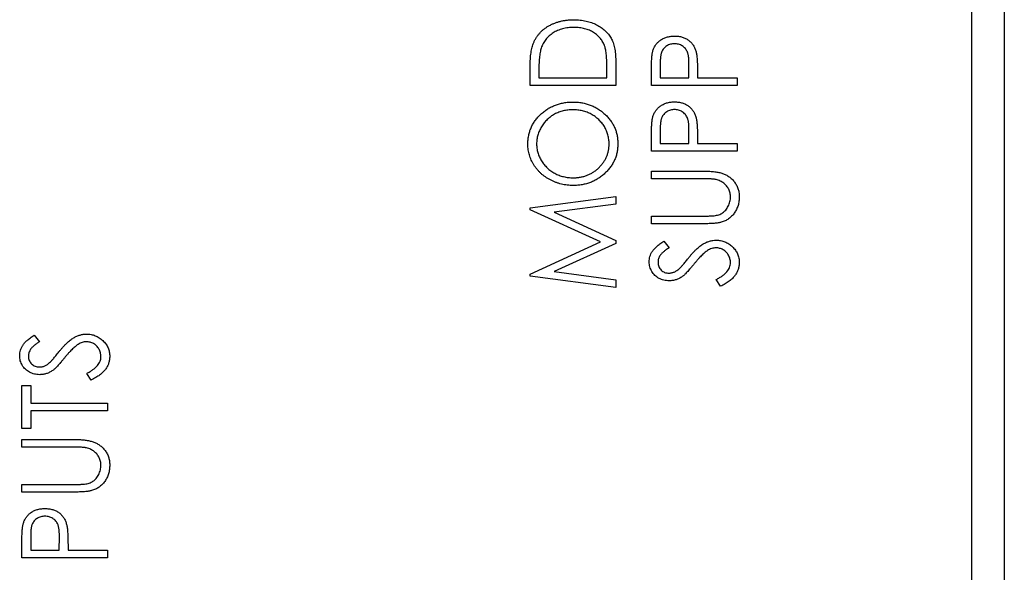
# Model space of a CAD drawing. Header units: millimetres. Extents: x 0 to 420, y 0 to 297.
# Tile 47 of 101: x 95 to 110, y 230 to 238. Entities that reach past the tile are written whole.
import ezdxf

# ---------------------------------------------------------------- set-up
doc = ezdxf.new("R2010")
doc.units = ezdxf.units.MM

msp = doc.modelspace()

# ---------------------------------------------------------------- linework, layer by layer
at = {"color": 7, "linetype": 'Continuous', "lineweight": 25}
for p, q in [((110.186, 258.658), (110.186, 213.958)), ((110.189, 258.658), (110.189, 214.358)), ((109.686, 198.858), (109.686, 258.058)), ((102.863, 237.194), (102.863, 237.444)), ((104.05, 237.312), (104.05, 237.452)), ((104.186, 237.578), (104.186, 237.194)), ((104.738, 237.196), (104.738, 237.439)), ((104.874, 237.535), (104.874, 237.315)), ((105.315, 237.315), (105.318, 237.526)), ((102.999, 237.398), (102.999, 237.312)), ((102.999, 237.312), (104.05, 237.312)), ((104.874, 237.315), (105.315, 237.315)), ((105.451, 237.402), (105.451, 237.315)), ((105.451, 237.315), (106.061, 237.315)), ((106.061, 237.315), (106.061, 237.196)), ((104.186, 237.194), (102.863, 237.194)), ((106.061, 237.196), (104.738, 237.196)), ((104.874, 236.517), (104.874, 236.297)), ((104.738, 236.178), (104.738, 236.422)), ((105.315, 236.297), (105.318, 236.508)), ((105.451, 236.385), (105.451, 236.297)), ((104.874, 236.297), (105.315, 236.297)), ((105.451, 236.297), (106.061, 236.297)), ((106.061, 236.297), (106.061, 236.178)), ((106.061, 236.178), (104.738, 236.178)), ((104.738, 235.754), (104.738, 235.873)), ((104.738, 235.873), (105.537, 235.873)), ((105.531, 235.754), (104.738, 235.754)), ((102.863, 235.305), (104.186, 235.481)), ((104.186, 235.481), (104.186, 235.361)), ((102.863, 235.275), (102.863, 235.305)), ((104.186, 235.361), (103.236, 235.235)), ((103.949, 234.777), (102.863, 235.275)), ((103.236, 235.235), (104.186, 234.798)), ((104.738, 235.059), (104.738, 235.178)), ((104.738, 235.178), (105.531, 235.178)), ((105.537, 235.059), (104.738, 235.059)), ((102.863, 234.278), (103.949, 234.777)), ((104.186, 234.755), (103.236, 234.319)), ((104.186, 234.798), (104.186, 234.755)), ((104.928, 234.787), (105.01, 234.687)), ((102.863, 234.249), (102.863, 234.278)), ((104.186, 234.073), (102.863, 234.249)), ((103.236, 234.319), (104.186, 234.193)), ((104.186, 234.193), (104.186, 234.073)), ((105.806, 234.092), (105.739, 234.197)), ((95.203, 233.337), (95.285, 233.236)), ((96.081, 232.641), (96.014, 232.746)), ((95.013, 232.557), (95.149, 232.557)), ((95.013, 231.895), (95.013, 232.557)), ((95.149, 232.557), (95.149, 232.285)), ((95.149, 232.285), (96.336, 232.285)), ((96.336, 232.285), (96.336, 232.166)), ((96.336, 232.166), (95.149, 232.166)), ((95.149, 232.166), (95.149, 231.895)), ((95.149, 231.895), (95.013, 231.895)), ((95.013, 231.726), (95.812, 231.726)), ((95.013, 231.607), (95.013, 231.726)), ((95.806, 231.607), (95.013, 231.607)), ((95.013, 230.911), (95.013, 231.03)), ((95.013, 231.03), (95.806, 231.03)), ((95.812, 230.911), (95.013, 230.911)), ((95.013, 229.894), (95.013, 230.137)), ((95.149, 230.233), (95.149, 230.013)), ((95.59, 230.013), (95.593, 230.224)), ((95.149, 230.013), (95.59, 230.013)), ((95.726, 230.1), (95.726, 230.013)), ((95.726, 230.013), (96.336, 230.013)), ((96.336, 230.013), (96.336, 229.894)), ((96.336, 229.894), (95.013, 229.894))]:
    msp.add_line(p, q, dxfattribs=at)
for points, knots in [([(102.911, 237.838), (102.917, 237.852), (102.928, 237.88), (102.95, 237.921), (102.975, 237.959), (103.003, 237.995), (103.034, 238.028), (103.067, 238.059), (103.105, 238.087), (103.145, 238.113), (103.187, 238.136), (103.232, 238.156), (103.279, 238.173), (103.327, 238.187), (103.378, 238.198), (103.431, 238.206), (103.485, 238.21), (103.523, 238.211), (103.541, 238.211)], [0, 0, 0, 0, 0.059393, 0.117792, 0.175916, 0.233639, 0.291461, 0.349782, 0.409529, 0.470566, 0.532617, 0.595139, 0.658638, 0.723238, 0.789476, 0.857663, 0.927749, 1, 1, 1, 1]), ([(103.541, 238.211), (103.558, 238.211), (103.59, 238.21), (103.637, 238.207), (103.683, 238.2), (103.728, 238.192), (103.771, 238.181), (103.813, 238.167), (103.853, 238.152), (103.891, 238.133), (103.927, 238.113), (103.962, 238.091), (103.993, 238.068), (104.022, 238.043), (104.049, 238.017), (104.074, 237.989), (104.095, 237.96), (104.115, 237.929), (104.132, 237.896), (104.146, 237.86), (104.159, 237.82), (104.169, 237.778), (104.177, 237.732), (104.182, 237.684), (104.186, 237.632), (104.186, 237.596), (104.186, 237.578)], [0, 0, 0, 0, 0.047594, 0.093768, 0.138649, 0.182631, 0.225669, 0.268122, 0.309908, 0.351204, 0.391844, 0.430937, 0.468999, 0.506043, 0.542414, 0.577953, 0.613237, 0.64813, 0.684016, 0.721742, 0.761677, 0.803968, 0.848869, 0.89624, 0.946756, 1, 1, 1, 1]), ([(103.541, 238.092), (103.526, 238.092), (103.495, 238.092), (103.451, 238.088), (103.408, 238.081), (103.367, 238.072), (103.327, 238.06), (103.289, 238.046), (103.253, 238.028), (103.219, 238.008), (103.187, 237.986), (103.157, 237.962), (103.13, 237.935), (103.106, 237.907), (103.085, 237.876), (103.065, 237.843), (103.049, 237.809), (103.04, 237.784), (103.036, 237.772)], [0, 0, 0, 0, 0.072225, 0.141809, 0.209025, 0.27458, 0.338792, 0.401466, 0.463652, 0.525211, 0.585979, 0.645456, 0.703802, 0.762331, 0.820361, 0.879159, 0.938775, 1, 1, 1, 1]), ([(104.017, 237.8), (104.013, 237.811), (104.004, 237.833), (103.989, 237.865), (103.97, 237.894), (103.95, 237.922), (103.927, 237.948), (103.902, 237.972), (103.875, 237.995), (103.845, 238.015), (103.813, 238.033), (103.779, 238.049), (103.744, 238.062), (103.706, 238.073), (103.668, 238.082), (103.627, 238.088), (103.585, 238.092), (103.556, 238.092), (103.541, 238.092)], [0, 0, 0, 0, 0.059645, 0.118294, 0.175965, 0.23339, 0.291154, 0.349435, 0.408318, 0.468899, 0.530224, 0.592452, 0.655817, 0.720446, 0.78676, 0.855305, 0.926424, 1, 1, 1, 1]), ([(104.758, 237.722), (104.761, 237.73), (104.766, 237.747), (104.775, 237.772), (104.787, 237.795), (104.801, 237.817), (104.816, 237.838), (104.833, 237.858), (104.852, 237.876), (104.873, 237.893), (104.896, 237.909), (104.92, 237.922), (104.945, 237.934), (104.972, 237.943), (105, 237.95), (105.03, 237.955), (105.061, 237.959), (105.082, 237.959), (105.093, 237.959)], [0, 0, 0, 0, 0.060059, 0.119271, 0.178021, 0.236192, 0.294233, 0.352655, 0.412618, 0.473707, 0.535492, 0.597493, 0.659761, 0.72359, 0.789634, 0.85688, 0.927111, 1, 1, 1, 1]), ([(105.093, 237.959), (105.104, 237.959), (105.125, 237.958), (105.156, 237.956), (105.186, 237.951), (105.214, 237.943), (105.241, 237.934), (105.266, 237.923), (105.29, 237.91), (105.313, 237.895), (105.333, 237.878), (105.352, 237.859), (105.37, 237.838), (105.385, 237.817), (105.399, 237.793), (105.411, 237.769), (105.421, 237.742), (105.426, 237.724), (105.429, 237.714)], [0, 0, 0, 0, 0.0723006, 0.1413411, 0.2080812, 0.2723445, 0.3351438, 0.3961674, 0.4566541, 0.5162933, 0.5755696, 0.6349768, 0.6937296, 0.7527375, 0.8119847, 0.8732116, 0.9355114, 1, 1, 1, 1]), ([(102.863, 237.444), (102.863, 237.466), (102.864, 237.508), (102.866, 237.569), (102.869, 237.625), (102.875, 237.676), (102.881, 237.723), (102.889, 237.766), (102.899, 237.803), (102.907, 237.827), (102.911, 237.838)], [0, 0, 0, 0, 0.164344, 0.316794, 0.458147, 0.588563, 0.707492, 0.815269, 0.912897, 1, 1, 1, 1]), ([(103.036, 237.772), (103.033, 237.762), (103.026, 237.74), (103.019, 237.704), (103.013, 237.665), (103.008, 237.62), (103.004, 237.571), (103.001, 237.517), (102.999, 237.459), (102.999, 237.419), (102.999, 237.398)], [0, 0, 0, 0, 0.084774, 0.180312, 0.28709, 0.406015, 0.536482, 0.678682, 0.833402, 1, 1, 1, 1]), ([(104.05, 237.452), (104.05, 237.472), (104.05, 237.511), (104.049, 237.566), (104.046, 237.617), (104.042, 237.663), (104.038, 237.704), (104.032, 237.74), (104.026, 237.772), (104.02, 237.791), (104.017, 237.8)], [0, 0, 0, 0, 0.172244, 0.3301934, 0.475432, 0.6065481, 0.7244263, 0.8291286, 0.9204072, 1, 1, 1, 1]), ([(105.094, 237.84), (105.083, 237.84), (105.062, 237.839), (105.031, 237.833), (105.001, 237.822), (104.974, 237.807), (104.949, 237.789), (104.927, 237.768), (104.91, 237.744), (104.898, 237.722), (104.891, 237.701), (104.886, 237.684), (104.883, 237.665), (104.879, 237.643), (104.877, 237.619), (104.875, 237.593), (104.874, 237.565), (104.874, 237.545), (104.874, 237.535)], [0, 0, 0, 0, 0.0740772, 0.1470399, 0.2191342, 0.2924314, 0.3647516, 0.4340035, 0.5027467, 0.5713408, 0.608548, 0.6500911, 0.6958744, 0.7469197, 0.8026957, 0.8632119, 0.9291639, 1, 1, 1, 1]), ([(105.318, 237.526), (105.318, 237.536), (105.318, 237.556), (105.316, 237.585), (105.315, 237.611), (105.312, 237.636), (105.309, 237.658), (105.304, 237.679), (105.3, 237.697), (105.292, 237.718), (105.28, 237.741), (105.263, 237.767), (105.24, 237.789), (105.215, 237.807), (105.187, 237.822), (105.158, 237.833), (105.126, 237.839), (105.105, 237.84), (105.094, 237.84)], [0, 0, 0, 0, 0.07024, 0.135145, 0.195923, 0.251478, 0.303099, 0.349724, 0.391952, 0.430316, 0.501462, 0.570413, 0.64003, 0.71087, 0.782309, 0.853705, 0.925405, 1, 1, 1, 1]), ([(104.738, 237.439), (104.738, 237.456), (104.738, 237.488), (104.739, 237.534), (104.741, 237.576), (104.743, 237.613), (104.745, 237.646), (104.749, 237.675), (104.753, 237.7), (104.756, 237.715), (104.758, 237.722)], [0, 0, 0, 0, 0.1765, 0.339033, 0.485754, 0.617639, 0.735674, 0.838185, 0.926155, 1, 1, 1, 1]), ([(105.429, 237.714), (105.431, 237.707), (105.434, 237.69), (105.439, 237.662), (105.442, 237.63), (105.446, 237.593), (105.447, 237.552), (105.449, 237.506), (105.45, 237.456), (105.45, 237.421), (105.451, 237.402)], [0, 0, 0, 0, 0.075267, 0.16517, 0.268123, 0.386045, 0.518071, 0.664413, 0.825039, 1, 1, 1, 1]), ([(102.829, 236.287), (102.83, 236.309), (102.831, 236.354), (102.841, 236.42), (102.856, 236.483), (102.878, 236.542), (102.907, 236.6), (102.942, 236.654), (102.983, 236.705), (103.029, 236.753), (103.081, 236.796), (103.135, 236.835), (103.193, 236.867), (103.254, 236.893), (103.317, 236.914), (103.384, 236.929), (103.453, 236.938), (103.5, 236.939), (103.524, 236.939)], [0, 0, 0, 0, 0.064104, 0.126014, 0.186625, 0.246145, 0.305982, 0.366044, 0.427564, 0.490819, 0.554465, 0.617089, 0.678994, 0.740698, 0.803338, 0.866874, 0.932422, 1, 1, 1, 1]), ([(103.524, 236.82), (103.511, 236.82), (103.486, 236.82), (103.448, 236.817), (103.411, 236.811), (103.375, 236.804), (103.341, 236.794), (103.307, 236.782), (103.274, 236.768), (103.242, 236.752), (103.211, 236.734), (103.182, 236.714), (103.155, 236.692), (103.128, 236.669), (103.104, 236.644), (103.081, 236.617), (103.06, 236.588), (103.04, 236.558), (103.022, 236.526), (103.007, 236.494), (102.994, 236.462), (102.983, 236.429), (102.975, 236.395), (102.969, 236.361), (102.965, 236.327), (102.965, 236.304), (102.965, 236.292)], [0, 0, 0, 0, 0.044919, 0.08905, 0.132276, 0.174972, 0.217126, 0.258747, 0.300507, 0.34247, 0.384109, 0.425337, 0.466349, 0.507137, 0.54809, 0.589169, 0.630974, 0.673322, 0.715613, 0.757165, 0.797878, 0.838521, 0.878703, 0.918922, 0.959105, 1, 1, 1, 1]), ([(103.524, 236.939), (103.548, 236.939), (103.595, 236.938), (103.664, 236.929), (103.73, 236.914), (103.793, 236.894), (103.854, 236.867), (103.911, 236.835), (103.966, 236.797), (104.018, 236.753), (104.065, 236.706), (104.107, 236.655), (104.142, 236.601), (104.171, 236.546), (104.192, 236.487), (104.208, 236.426), (104.218, 236.362), (104.219, 236.319), (104.22, 236.297)], [0, 0, 0, 0, 0.067676, 0.133308, 0.197164, 0.260044, 0.322297, 0.384875, 0.448118, 0.512522, 0.576512, 0.638504, 0.698603, 0.757964, 0.817071, 0.876579, 0.937335, 1, 1, 1, 1]), ([(104.084, 236.292), (104.084, 236.304), (104.084, 236.328), (104.08, 236.363), (104.074, 236.397), (104.066, 236.431), (104.056, 236.464), (104.043, 236.497), (104.028, 236.529), (104.011, 236.56), (103.992, 236.59), (103.97, 236.618), (103.948, 236.644), (103.924, 236.669), (103.897, 236.692), (103.869, 236.714), (103.84, 236.734), (103.809, 236.752), (103.776, 236.768), (103.743, 236.782), (103.709, 236.794), (103.673, 236.804), (103.637, 236.811), (103.6, 236.817), (103.562, 236.82), (103.537, 236.82), (103.524, 236.82)], [0, 0, 0, 0, 0.0416665, 0.0828933, 0.1235693, 0.1638998, 0.2042964, 0.2450296, 0.2860145, 0.3273058, 0.3688087, 0.4095933, 0.4500829, 0.4906604, 0.53132, 0.5722316, 0.6135599, 0.6555755, 0.6976558, 0.7398263, 0.7818749, 0.8244643, 0.867301, 0.9106699, 0.9549413, 1, 1, 1, 1]), ([(104.758, 236.704), (104.761, 236.713), (104.766, 236.729), (104.775, 236.754), (104.787, 236.777), (104.801, 236.799), (104.816, 236.82), (104.833, 236.84), (104.852, 236.858), (104.873, 236.876), (104.896, 236.891), (104.92, 236.904), (104.945, 236.916), (104.972, 236.925), (105, 236.933), (105.03, 236.938), (105.061, 236.941), (105.082, 236.941), (105.093, 236.941)], [0, 0, 0, 0, 0.060059, 0.119271, 0.178021, 0.236192, 0.294233, 0.352655, 0.412618, 0.473707, 0.535492, 0.597493, 0.659761, 0.72359, 0.789634, 0.85688, 0.927111, 1, 1, 1, 1]), ([(105.094, 236.823), (105.083, 236.822), (105.062, 236.822), (105.031, 236.815), (105.001, 236.804), (104.974, 236.789), (104.949, 236.771), (104.927, 236.75), (104.91, 236.726), (104.898, 236.704), (104.891, 236.684), (104.886, 236.667), (104.883, 236.647), (104.879, 236.625), (104.877, 236.602), (104.875, 236.576), (104.874, 236.547), (104.874, 236.528), (104.874, 236.517)], [0, 0, 0, 0, 0.0740772, 0.1470399, 0.2191342, 0.2924314, 0.3647516, 0.4340035, 0.5027467, 0.5713408, 0.608548, 0.6500911, 0.6958744, 0.7469197, 0.8026957, 0.8632119, 0.9291639, 1, 1, 1, 1]), ([(105.093, 236.941), (105.104, 236.941), (105.125, 236.941), (105.156, 236.938), (105.186, 236.933), (105.214, 236.926), (105.241, 236.916), (105.266, 236.905), (105.29, 236.892), (105.313, 236.877), (105.333, 236.86), (105.352, 236.841), (105.37, 236.821), (105.385, 236.799), (105.399, 236.776), (105.411, 236.751), (105.421, 236.725), (105.426, 236.706), (105.429, 236.697)], [0, 0, 0, 0, 0.072301, 0.141341, 0.208081, 0.272345, 0.335144, 0.396167, 0.456654, 0.516293, 0.57557, 0.634977, 0.69373, 0.752737, 0.811985, 0.873212, 0.935511, 1, 1, 1, 1]), ([(105.318, 236.508), (105.318, 236.519), (105.318, 236.538), (105.316, 236.567), (105.315, 236.594), (105.312, 236.618), (105.309, 236.641), (105.304, 236.661), (105.3, 236.679), (105.292, 236.7), (105.28, 236.724), (105.263, 236.749), (105.24, 236.771), (105.215, 236.79), (105.187, 236.804), (105.158, 236.815), (105.126, 236.822), (105.105, 236.822), (105.094, 236.823)], [0, 0, 0, 0, 0.07024, 0.135145, 0.195923, 0.251478, 0.303099, 0.349724, 0.391952, 0.430316, 0.501462, 0.570413, 0.64003, 0.71087, 0.782309, 0.853705, 0.925405, 1, 1, 1, 1]), ([(104.738, 236.422), (104.738, 236.438), (104.738, 236.47), (104.739, 236.516), (104.741, 236.558), (104.743, 236.595), (104.745, 236.629), (104.749, 236.658), (104.753, 236.682), (104.756, 236.697), (104.758, 236.704)], [0, 0, 0, 0, 0.1765, 0.339033, 0.485754, 0.617639, 0.735674, 0.838185, 0.926155, 1, 1, 1, 1]), ([(105.429, 236.697), (105.431, 236.689), (105.434, 236.672), (105.439, 236.645), (105.442, 236.612), (105.446, 236.576), (105.447, 236.534), (105.449, 236.488), (105.45, 236.438), (105.45, 236.403), (105.451, 236.385)], [0, 0, 0, 0, 0.075267, 0.16517, 0.268123, 0.386045, 0.518071, 0.664413, 0.825039, 1, 1, 1, 1]), ([(103.53, 235.65), (103.515, 235.65), (103.483, 235.651), (103.437, 235.655), (103.391, 235.662), (103.347, 235.671), (103.303, 235.683), (103.26, 235.698), (103.218, 235.715), (103.177, 235.735), (103.137, 235.757), (103.1, 235.782), (103.064, 235.808), (103.031, 235.836), (103, 235.866), (102.972, 235.898), (102.945, 235.932), (102.921, 235.968), (102.899, 236.005), (102.881, 236.043), (102.865, 236.082), (102.852, 236.121), (102.842, 236.161), (102.835, 236.203), (102.83, 236.244), (102.829, 236.273), (102.829, 236.287)], [0, 0, 0, 0, 0.044812, 0.089014, 0.132753, 0.176185, 0.219292, 0.262346, 0.305669, 0.349002, 0.392267, 0.434635, 0.47621, 0.517263, 0.558193, 0.599008, 0.639885, 0.680856, 0.721687, 0.761754, 0.801477, 0.840949, 0.880378, 0.919724, 0.959715, 1, 1, 1, 1]), ([(102.965, 236.292), (102.965, 236.281), (102.965, 236.258), (102.969, 236.224), (102.975, 236.191), (102.983, 236.158), (102.994, 236.125), (103.007, 236.093), (103.022, 236.062), (103.04, 236.031), (103.06, 236.001), (103.081, 235.972), (103.104, 235.946), (103.129, 235.921), (103.155, 235.898), (103.183, 235.876), (103.213, 235.856), (103.244, 235.838), (103.277, 235.822), (103.31, 235.807), (103.345, 235.795), (103.38, 235.786), (103.416, 235.778), (103.453, 235.773), (103.491, 235.769), (103.517, 235.769), (103.53, 235.769)], [0, 0, 0, 0, 0.039952, 0.079504, 0.119099, 0.158665, 0.198409, 0.23882, 0.2798, 0.321537, 0.36352, 0.404877, 0.446143, 0.487076, 0.527874, 0.56936, 0.610829, 0.652988, 0.695489, 0.737924, 0.780217, 0.82325, 0.866233, 0.910056, 0.954478, 1, 1, 1, 1]), ([(104.22, 236.297), (104.219, 236.274), (104.218, 236.231), (104.208, 236.166), (104.193, 236.104), (104.171, 236.045), (104.142, 235.989), (104.107, 235.935), (104.066, 235.885), (104.019, 235.837), (103.968, 235.793), (103.913, 235.755), (103.856, 235.722), (103.796, 235.696), (103.733, 235.675), (103.668, 235.661), (103.6, 235.652), (103.554, 235.651), (103.53, 235.65)], [0, 0, 0, 0, 0.063528, 0.124888, 0.185168, 0.244849, 0.304423, 0.365049, 0.426989, 0.491094, 0.555579, 0.618519, 0.680987, 0.742886, 0.805236, 0.868465, 0.933213, 1, 1, 1, 1]), ([(103.53, 235.769), (103.549, 235.769), (103.587, 235.77), (103.642, 235.778), (103.695, 235.789), (103.745, 235.806), (103.794, 235.828), (103.84, 235.855), (103.883, 235.886), (103.924, 235.922), (103.962, 235.961), (103.995, 236.002), (104.022, 236.046), (104.045, 236.091), (104.063, 236.138), (104.075, 236.188), (104.083, 236.239), (104.084, 236.274), (104.084, 236.292)], [0, 0, 0, 0, 0.067527, 0.132732, 0.196155, 0.259075, 0.321014, 0.38343, 0.446356, 0.511, 0.575065, 0.637117, 0.697775, 0.757283, 0.816581, 0.876505, 0.937466, 1, 1, 1, 1]), ([(105.537, 235.873), (105.552, 235.873), (105.58, 235.873), (105.621, 235.871), (105.66, 235.869), (105.697, 235.865), (105.732, 235.861), (105.764, 235.855), (105.795, 235.849), (105.823, 235.841), (105.851, 235.832), (105.877, 235.821), (105.902, 235.808), (105.926, 235.793), (105.95, 235.776), (105.972, 235.757), (105.994, 235.735), (106.014, 235.712), (106.033, 235.688), (106.05, 235.662), (106.064, 235.634), (106.075, 235.605), (106.084, 235.575), (106.09, 235.544), (106.094, 235.512), (106.095, 235.49), (106.095, 235.478)], [0, 0, 0, 0, 0.055741, 0.108782, 0.159484, 0.207221, 0.252392, 0.29506, 0.335302, 0.373122, 0.409887, 0.446345, 0.483055, 0.519772, 0.55698, 0.595071, 0.634, 0.673955, 0.714172, 0.754116, 0.79357, 0.833447, 0.873373, 0.914548, 0.956539, 1, 1, 1, 1]), ([(105.736, 235.742), (105.732, 235.743), (105.721, 235.745), (105.704, 235.747), (105.683, 235.749), (105.659, 235.751), (105.631, 235.752), (105.601, 235.754), (105.567, 235.754), (105.543, 235.754), (105.531, 235.754)], [0, 0, 0, 0, 0.069596, 0.155423, 0.257515, 0.37358, 0.506166, 0.6554, 0.819993, 1, 1, 1, 1]), ([(105.959, 235.472), (105.959, 235.482), (105.958, 235.502), (105.953, 235.533), (105.944, 235.562), (105.932, 235.591), (105.917, 235.618), (105.899, 235.643), (105.878, 235.666), (105.855, 235.686), (105.829, 235.704), (105.801, 235.719), (105.77, 235.732), (105.748, 235.738), (105.736, 235.742)], [0, 0, 0, 0, 0.081409, 0.16168, 0.242802, 0.32568, 0.408146, 0.488441, 0.569775, 0.6507, 0.733285, 0.818545, 0.907136, 1, 1, 1, 1]), ([(105.707, 235.183), (105.719, 235.184), (105.743, 235.188), (105.778, 235.197), (105.809, 235.21), (105.837, 235.225), (105.863, 235.245), (105.886, 235.269), (105.907, 235.298), (105.925, 235.33), (105.94, 235.365), (105.951, 235.4), (105.958, 235.436), (105.959, 235.46), (105.959, 235.472)], [0, 0, 0, 0, 0.089535, 0.172699, 0.25172, 0.326348, 0.401434, 0.478997, 0.562858, 0.652098, 0.743032, 0.830442, 0.915871, 1, 1, 1, 1]), ([(106.095, 235.478), (106.095, 235.466), (106.094, 235.442), (106.091, 235.407), (106.085, 235.373), (106.077, 235.34), (106.065, 235.309), (106.052, 235.279), (106.037, 235.251), (106.019, 235.224), (105.999, 235.198), (105.978, 235.175), (105.955, 235.154), (105.93, 235.135), (105.904, 235.118), (105.876, 235.104), (105.847, 235.091), (105.826, 235.085), (105.816, 235.081)], [0, 0, 0, 0, 0.070012, 0.13726, 0.203196, 0.267507, 0.330363, 0.393012, 0.454719, 0.517294, 0.579059, 0.639698, 0.698904, 0.758535, 0.817602, 0.877465, 0.938113, 1, 1, 1, 1]), ([(105.531, 235.178), (105.542, 235.178), (105.563, 235.178), (105.594, 235.178), (105.621, 235.178), (105.644, 235.179), (105.665, 235.179), (105.682, 235.18), (105.695, 235.181), (105.703, 235.182), (105.707, 235.183)], [0, 0, 0, 0, 0.191105, 0.362655, 0.516171, 0.650128, 0.766034, 0.862527, 0.941006, 1, 1, 1, 1]), ([(105.816, 235.081), (105.809, 235.08), (105.794, 235.075), (105.768, 235.071), (105.739, 235.067), (105.706, 235.064), (105.67, 235.062), (105.629, 235.06), (105.584, 235.059), (105.553, 235.059), (105.537, 235.059)], [0, 0, 0, 0, 0.077936, 0.169149, 0.274074, 0.391816, 0.523462, 0.668216, 0.827041, 1, 1, 1, 1]), ([(104.704, 234.47), (104.705, 234.484), (104.706, 234.512), (104.715, 234.553), (104.73, 234.593), (104.748, 234.625), (104.765, 234.65), (104.781, 234.669), (104.799, 234.688), (104.821, 234.707), (104.844, 234.727), (104.869, 234.747), (104.898, 234.767), (104.918, 234.781), (104.928, 234.787)], [0, 0, 0, 0, 0.103783, 0.205842, 0.309492, 0.415873, 0.47242, 0.532532, 0.597941, 0.667983, 0.743273, 0.823515, 0.908976, 1, 1, 1, 1]), ([(105.31, 234.529), (105.321, 234.542), (105.341, 234.567), (105.371, 234.601), (105.401, 234.633), (105.43, 234.662), (105.458, 234.687), (105.485, 234.71), (105.511, 234.729), (105.544, 234.751), (105.585, 234.772), (105.636, 234.791), (105.686, 234.802), (105.72, 234.804), (105.737, 234.804)], [0, 0, 0, 0, 0.093743, 0.181579, 0.264291, 0.34161, 0.413299, 0.480203, 0.542183, 0.599072, 0.705669, 0.807053, 0.904504, 1, 1, 1, 1]), ([(105.737, 234.804), (105.749, 234.804), (105.772, 234.804), (105.807, 234.799), (105.84, 234.791), (105.872, 234.78), (105.903, 234.766), (105.933, 234.748), (105.962, 234.728), (105.989, 234.704), (106.013, 234.679), (106.035, 234.652), (106.054, 234.623), (106.069, 234.593), (106.081, 234.561), (106.089, 234.529), (106.094, 234.494), (106.095, 234.471), (106.095, 234.459)], [0, 0, 0, 0, 0.06437, 0.127351, 0.18893, 0.250395, 0.311598, 0.373741, 0.437003, 0.502328, 0.567495, 0.6303, 0.692062, 0.752584, 0.813019, 0.874011, 0.93611, 1, 1, 1, 1]), ([(105.01, 234.687), (105.001, 234.681), (104.985, 234.671), (104.963, 234.654), (104.942, 234.639), (104.924, 234.624), (104.908, 234.61), (104.894, 234.596), (104.882, 234.583), (104.87, 234.566), (104.858, 234.545), (104.847, 234.519), (104.841, 234.491), (104.84, 234.473), (104.84, 234.463)], [0, 0, 0, 0, 0.102518, 0.196836, 0.284286, 0.364276, 0.43772, 0.504015, 0.563384, 0.616213, 0.713942, 0.809028, 0.904169, 1, 1, 1, 1]), ([(105.605, 234.644), (105.598, 234.639), (105.582, 234.628), (105.558, 234.609), (105.534, 234.587), (105.508, 234.562), (105.481, 234.534), (105.453, 234.503), (105.424, 234.47), (105.404, 234.446), (105.394, 234.433)], [0, 0, 0, 0, 0.092215, 0.193123, 0.303016, 0.422735, 0.552479, 0.691753, 0.840667, 1, 1, 1, 1]), ([(105.735, 234.686), (105.724, 234.685), (105.702, 234.684), (105.669, 234.676), (105.636, 234.663), (105.616, 234.65), (105.605, 234.644)], [0, 0, 0, 0, 0.238423, 0.481069, 0.733042, 1, 1, 1, 1]), ([(105.959, 234.455), (105.959, 234.466), (105.958, 234.486), (105.952, 234.516), (105.942, 234.545), (105.929, 234.573), (105.912, 234.599), (105.893, 234.622), (105.87, 234.641), (105.846, 234.658), (105.819, 234.67), (105.792, 234.679), (105.764, 234.685), (105.745, 234.685), (105.735, 234.686)], [0, 0, 0, 0, 0.086803, 0.172059, 0.257306, 0.344421, 0.430701, 0.513679, 0.596096, 0.678464, 0.759624, 0.839952, 0.919111, 1, 1, 1, 1]), ([(105.013, 234.177), (104.999, 234.177), (104.971, 234.178), (104.931, 234.186), (104.892, 234.197), (104.856, 234.214), (104.823, 234.235), (104.792, 234.259), (104.766, 234.288), (104.744, 234.321), (104.726, 234.356), (104.713, 234.392), (104.706, 234.431), (104.705, 234.457), (104.704, 234.47)], [0, 0, 0, 0, 0.08828, 0.174397, 0.25839, 0.342506, 0.42517, 0.506808, 0.588159, 0.670785, 0.753361, 0.834865, 0.916697, 1, 1, 1, 1]), ([(104.84, 234.463), (104.84, 234.452), (104.841, 234.429), (104.851, 234.396), (104.866, 234.367), (104.887, 234.342), (104.913, 234.321), (104.942, 234.306), (104.974, 234.297), (104.996, 234.296), (105.007, 234.296)], [0, 0, 0, 0, 0.133455, 0.259416, 0.380185, 0.504383, 0.62823, 0.748999, 0.871528, 1, 1, 1, 1]), ([(105.178, 234.372), (105.181, 234.375), (105.187, 234.381), (105.197, 234.392), (105.21, 234.407), (105.225, 234.425), (105.243, 234.446), (105.263, 234.471), (105.286, 234.499), (105.302, 234.519), (105.31, 234.529)], [0, 0, 0, 0, 0.053039, 0.126288, 0.218872, 0.334457, 0.469409, 0.625738, 0.802267, 1, 1, 1, 1]), ([(105.394, 234.433), (105.384, 234.421), (105.365, 234.398), (105.337, 234.365), (105.311, 234.336), (105.288, 234.309), (105.267, 234.288), (105.248, 234.269), (105.231, 234.254), (105.219, 234.246), (105.214, 234.242)], [0, 0, 0, 0, 0.179531, 0.344499, 0.49212, 0.62537, 0.742105, 0.843182, 0.929541, 1, 1, 1, 1]), ([(105.739, 234.197), (105.756, 234.206), (105.789, 234.224), (105.835, 234.253), (105.873, 234.284), (105.904, 234.316), (105.929, 234.349), (105.946, 234.383), (105.957, 234.419), (105.959, 234.443), (105.959, 234.455)], [0, 0, 0, 0, 0.165307, 0.315251, 0.451801, 0.576089, 0.690151, 0.796612, 0.898685, 1, 1, 1, 1]), ([(106.095, 234.459), (106.095, 234.45), (106.094, 234.432), (106.091, 234.405), (106.086, 234.379), (106.079, 234.354), (106.069, 234.329), (106.058, 234.305), (106.044, 234.281), (106.029, 234.258), (106.01, 234.236), (105.989, 234.214), (105.966, 234.192), (105.939, 234.171), (105.91, 234.151), (105.878, 234.13), (105.843, 234.111), (105.818, 234.098), (105.806, 234.092)], [0, 0, 0, 0, 0.055096, 0.109462, 0.163344, 0.216795, 0.269908, 0.323706, 0.378534, 0.43428, 0.492047, 0.553295, 0.617618, 0.685653, 0.757861, 0.834237, 0.914657, 1, 1, 1, 1]), ([(105.007, 234.296), (105.015, 234.296), (105.029, 234.296), (105.05, 234.3), (105.071, 234.305), (105.091, 234.312), (105.112, 234.322), (105.134, 234.336), (105.156, 234.353), (105.171, 234.366), (105.178, 234.372)], [0, 0, 0, 0, 0.1103971, 0.22189, 0.3311977, 0.4441211, 0.5631057, 0.6950288, 0.8397442, 1, 1, 1, 1]), ([(105.214, 234.242), (105.207, 234.237), (105.191, 234.227), (105.167, 234.213), (105.143, 234.202), (105.118, 234.193), (105.092, 234.186), (105.066, 234.18), (105.04, 234.178), (105.022, 234.177), (105.013, 234.177)], [0, 0, 0, 0, 0.130861, 0.257688, 0.382269, 0.505829, 0.628348, 0.751557, 0.875485, 1, 1, 1, 1]), ([(94.979, 233.02), (94.98, 233.034), (94.981, 233.062), (94.99, 233.103), (95.005, 233.142), (95.023, 233.174), (95.04, 233.199), (95.056, 233.218), (95.074, 233.237), (95.096, 233.257), (95.119, 233.276), (95.144, 233.297), (95.173, 233.317), (95.193, 233.33), (95.203, 233.337)], [0, 0, 0, 0, 0.1037828, 0.2058415, 0.3094915, 0.415873, 0.4724195, 0.5325317, 0.5979407, 0.6679826, 0.7432733, 0.8235148, 0.9089764, 1, 1, 1, 1]), ([(95.585, 233.079), (95.596, 233.091), (95.616, 233.116), (95.646, 233.151), (95.676, 233.183), (95.705, 233.211), (95.733, 233.237), (95.76, 233.259), (95.786, 233.279), (95.819, 233.3), (95.86, 233.322), (95.911, 233.34), (95.961, 233.351), (95.995, 233.353), (96.012, 233.354)], [0, 0, 0, 0, 0.093743, 0.181579, 0.264291, 0.34161, 0.413299, 0.480203, 0.542183, 0.599072, 0.705669, 0.807053, 0.904504, 1, 1, 1, 1]), ([(96.012, 233.354), (96.024, 233.353), (96.047, 233.353), (96.082, 233.348), (96.115, 233.34), (96.147, 233.329), (96.178, 233.315), (96.208, 233.298), (96.237, 233.277), (96.264, 233.254), (96.288, 233.228), (96.31, 233.201), (96.329, 233.172), (96.344, 233.142), (96.356, 233.111), (96.364, 233.078), (96.369, 233.044), (96.37, 233.02), (96.37, 233.009)], [0, 0, 0, 0, 0.06437, 0.127351, 0.18893, 0.250395, 0.311598, 0.373741, 0.437003, 0.502328, 0.567495, 0.6303, 0.692062, 0.752584, 0.813019, 0.874011, 0.93611, 1, 1, 1, 1]), ([(95.285, 233.236), (95.276, 233.231), (95.26, 233.22), (95.238, 233.204), (95.217, 233.188), (95.199, 233.173), (95.183, 233.159), (95.169, 233.145), (95.157, 233.132), (95.145, 233.115), (95.133, 233.095), (95.122, 233.068), (95.116, 233.041), (95.115, 233.022), (95.115, 233.013)], [0, 0, 0, 0, 0.102518, 0.196836, 0.284286, 0.364276, 0.43772, 0.504015, 0.563384, 0.616213, 0.713942, 0.809028, 0.904169, 1, 1, 1, 1]), ([(95.88, 233.193), (95.873, 233.188), (95.857, 233.177), (95.833, 233.158), (95.809, 233.136), (95.783, 233.111), (95.756, 233.083), (95.728, 233.053), (95.699, 233.019), (95.679, 232.995), (95.669, 232.983)], [0, 0, 0, 0, 0.092215, 0.193123, 0.303016, 0.422735, 0.552479, 0.691753, 0.840667, 1, 1, 1, 1]), ([(96.01, 233.235), (95.999, 233.234), (95.977, 233.233), (95.944, 233.225), (95.911, 233.212), (95.891, 233.2), (95.88, 233.193)], [0, 0, 0, 0, 0.238423, 0.481069, 0.733042, 1, 1, 1, 1]), ([(96.234, 233.004), (96.234, 233.015), (96.233, 233.035), (96.227, 233.066), (96.217, 233.095), (96.204, 233.123), (96.187, 233.148), (96.168, 233.171), (96.145, 233.191), (96.121, 233.207), (96.094, 233.219), (96.067, 233.228), (96.039, 233.234), (96.02, 233.235), (96.01, 233.235)], [0, 0, 0, 0, 0.086803, 0.172059, 0.257306, 0.344421, 0.430701, 0.513679, 0.596096, 0.678464, 0.759624, 0.839952, 0.919111, 1, 1, 1, 1]), ([(95.288, 232.726), (95.274, 232.727), (95.246, 232.727), (95.206, 232.735), (95.167, 232.746), (95.131, 232.763), (95.098, 232.784), (95.067, 232.809), (95.041, 232.838), (95.019, 232.87), (95.001, 232.905), (94.988, 232.942), (94.981, 232.98), (94.98, 233.006), (94.979, 233.02)], [0, 0, 0, 0, 0.08828, 0.174397, 0.25839, 0.342506, 0.42517, 0.506808, 0.588159, 0.670785, 0.753361, 0.834865, 0.916697, 1, 1, 1, 1]), ([(95.453, 232.922), (95.456, 232.924), (95.462, 232.93), (95.472, 232.942), (95.485, 232.956), (95.5, 232.974), (95.518, 232.995), (95.538, 233.02), (95.561, 233.048), (95.577, 233.068), (95.585, 233.079)], [0, 0, 0, 0, 0.053039, 0.126288, 0.218872, 0.334457, 0.469409, 0.625738, 0.802267, 1, 1, 1, 1]), ([(95.115, 233.013), (95.115, 233.001), (95.116, 232.978), (95.126, 232.945), (95.141, 232.916), (95.162, 232.891), (95.188, 232.871), (95.217, 232.855), (95.249, 232.846), (95.271, 232.845), (95.282, 232.845)], [0, 0, 0, 0, 0.133455, 0.259416, 0.380185, 0.504383, 0.62823, 0.748999, 0.871528, 1, 1, 1, 1]), ([(95.282, 232.845), (95.29, 232.845), (95.304, 232.846), (95.325, 232.849), (95.346, 232.854), (95.366, 232.861), (95.387, 232.871), (95.409, 232.885), (95.431, 232.902), (95.446, 232.915), (95.453, 232.922)], [0, 0, 0, 0, 0.110397, 0.22189, 0.331198, 0.444121, 0.563106, 0.695029, 0.839744, 1, 1, 1, 1]), ([(95.669, 232.983), (95.659, 232.97), (95.64, 232.947), (95.612, 232.914), (95.586, 232.885), (95.563, 232.859), (95.542, 232.837), (95.523, 232.818), (95.506, 232.803), (95.494, 232.795), (95.489, 232.791)], [0, 0, 0, 0, 0.179531, 0.344499, 0.49212, 0.62537, 0.742105, 0.843182, 0.929541, 1, 1, 1, 1]), ([(96.014, 232.746), (96.031, 232.755), (96.064, 232.773), (96.11, 232.802), (96.148, 232.833), (96.179, 232.865), (96.204, 232.898), (96.221, 232.932), (96.232, 232.968), (96.234, 232.992), (96.234, 233.004)], [0, 0, 0, 0, 0.165307, 0.315251, 0.451801, 0.576089, 0.690151, 0.796612, 0.898685, 1, 1, 1, 1]), ([(96.37, 233.009), (96.37, 233), (96.369, 232.981), (96.366, 232.955), (96.361, 232.928), (96.354, 232.903), (96.344, 232.878), (96.333, 232.854), (96.319, 232.83), (96.304, 232.807), (96.285, 232.785), (96.264, 232.763), (96.241, 232.741), (96.214, 232.72), (96.185, 232.7), (96.153, 232.68), (96.118, 232.66), (96.093, 232.648), (96.081, 232.641)], [0, 0, 0, 0, 0.055096, 0.109462, 0.163344, 0.216795, 0.269908, 0.323706, 0.378534, 0.43428, 0.492047, 0.553295, 0.617618, 0.685653, 0.757861, 0.834237, 0.914657, 1, 1, 1, 1]), ([(95.489, 232.791), (95.482, 232.786), (95.466, 232.776), (95.442, 232.762), (95.418, 232.751), (95.393, 232.742), (95.367, 232.735), (95.341, 232.73), (95.315, 232.727), (95.297, 232.726), (95.288, 232.726)], [0, 0, 0, 0, 0.1308607, 0.2576875, 0.3822691, 0.5058294, 0.6283475, 0.7515573, 0.8754855, 1, 1, 1, 1]), ([(95.812, 231.726), (95.827, 231.725), (95.855, 231.725), (95.896, 231.724), (95.935, 231.721), (95.972, 231.718), (96.007, 231.713), (96.039, 231.708), (96.07, 231.701), (96.098, 231.694), (96.126, 231.685), (96.152, 231.674), (96.177, 231.66), (96.201, 231.645), (96.225, 231.628), (96.247, 231.609), (96.269, 231.588), (96.289, 231.565), (96.308, 231.54), (96.325, 231.514), (96.339, 231.487), (96.35, 231.458), (96.359, 231.428), (96.365, 231.397), (96.369, 231.364), (96.37, 231.342), (96.37, 231.331)], [0, 0, 0, 0, 0.055741, 0.108782, 0.159484, 0.207221, 0.252392, 0.29506, 0.335302, 0.373122, 0.409887, 0.446345, 0.483055, 0.519772, 0.55698, 0.595071, 0.634, 0.673955, 0.714172, 0.754116, 0.79357, 0.833447, 0.873373, 0.914548, 0.956539, 1, 1, 1, 1]), ([(96.011, 231.594), (96.007, 231.595), (95.996, 231.597), (95.979, 231.6), (95.958, 231.602), (95.934, 231.604), (95.906, 231.605), (95.876, 231.606), (95.842, 231.607), (95.818, 231.607), (95.806, 231.607)], [0, 0, 0, 0, 0.069596, 0.155423, 0.257515, 0.37358, 0.506166, 0.6554, 0.819993, 1, 1, 1, 1]), ([(96.234, 231.324), (96.234, 231.335), (96.233, 231.355), (96.228, 231.385), (96.219, 231.415), (96.207, 231.443), (96.192, 231.471), (96.174, 231.496), (96.153, 231.518), (96.13, 231.539), (96.104, 231.557), (96.076, 231.572), (96.045, 231.585), (96.023, 231.591), (96.011, 231.594)], [0, 0, 0, 0, 0.081409, 0.16168, 0.242802, 0.32568, 0.408146, 0.488441, 0.569775, 0.6507, 0.733285, 0.818545, 0.907136, 1, 1, 1, 1]), ([(95.982, 231.035), (95.994, 231.037), (96.018, 231.04), (96.053, 231.05), (96.084, 231.062), (96.112, 231.078), (96.138, 231.097), (96.161, 231.121), (96.182, 231.15), (96.2, 231.183), (96.215, 231.217), (96.226, 231.253), (96.233, 231.289), (96.234, 231.312), (96.234, 231.324)], [0, 0, 0, 0, 0.089535, 0.172699, 0.25172, 0.326348, 0.401434, 0.478997, 0.562858, 0.652098, 0.743032, 0.830442, 0.915871, 1, 1, 1, 1]), ([(96.37, 231.331), (96.37, 231.319), (96.369, 231.295), (96.366, 231.26), (96.36, 231.226), (96.352, 231.193), (96.34, 231.162), (96.327, 231.132), (96.312, 231.103), (96.294, 231.076), (96.274, 231.051), (96.253, 231.027), (96.23, 231.006), (96.205, 230.987), (96.179, 230.97), (96.151, 230.956), (96.122, 230.943), (96.101, 230.937), (96.091, 230.934)], [0, 0, 0, 0, 0.070012, 0.13726, 0.203196, 0.267507, 0.330363, 0.393012, 0.454719, 0.517294, 0.579059, 0.639698, 0.698904, 0.758535, 0.817602, 0.877465, 0.938113, 1, 1, 1, 1]), ([(95.806, 231.03), (95.817, 231.03), (95.838, 231.03), (95.869, 231.03), (95.896, 231.031), (95.919, 231.031), (95.94, 231.032), (95.957, 231.033), (95.97, 231.034), (95.978, 231.035), (95.982, 231.035)], [0, 0, 0, 0, 0.1911052, 0.362655, 0.5161706, 0.6501285, 0.7660345, 0.8625273, 0.9410063, 1, 1, 1, 1]), ([(96.091, 230.934), (96.084, 230.932), (96.069, 230.928), (96.043, 230.924), (96.014, 230.92), (95.981, 230.917), (95.945, 230.914), (95.904, 230.913), (95.859, 230.911), (95.828, 230.911), (95.812, 230.911)], [0, 0, 0, 0, 0.077936, 0.169149, 0.274074, 0.391816, 0.523462, 0.668216, 0.827041, 1, 1, 1, 1]), ([(95.033, 230.42), (95.036, 230.428), (95.041, 230.445), (95.05, 230.469), (95.062, 230.493), (95.076, 230.515), (95.091, 230.536), (95.108, 230.555), (95.127, 230.574), (95.148, 230.591), (95.171, 230.607), (95.195, 230.62), (95.22, 230.632), (95.247, 230.641), (95.275, 230.648), (95.305, 230.653), (95.336, 230.656), (95.357, 230.657), (95.368, 230.657)], [0, 0, 0, 0, 0.060059, 0.119271, 0.178021, 0.236192, 0.294233, 0.352655, 0.412618, 0.473707, 0.535492, 0.597493, 0.659761, 0.72359, 0.789634, 0.85688, 0.927111, 1, 1, 1, 1]), ([(95.368, 230.657), (95.379, 230.657), (95.4, 230.656), (95.431, 230.653), (95.461, 230.648), (95.489, 230.641), (95.516, 230.632), (95.541, 230.621), (95.565, 230.608), (95.588, 230.592), (95.608, 230.575), (95.627, 230.557), (95.645, 230.536), (95.66, 230.515), (95.674, 230.491), (95.686, 230.466), (95.696, 230.44), (95.701, 230.422), (95.704, 230.412)], [0, 0, 0, 0, 0.0723006, 0.1413411, 0.2080812, 0.2723445, 0.3351438, 0.3961674, 0.4566541, 0.5162933, 0.5755696, 0.6349768, 0.6937296, 0.7527375, 0.8119847, 0.8732116, 0.9355114, 1, 1, 1, 1]), ([(95.369, 230.538), (95.358, 230.538), (95.337, 230.537), (95.306, 230.531), (95.276, 230.52), (95.249, 230.505), (95.224, 230.487), (95.202, 230.466), (95.185, 230.442), (95.173, 230.419), (95.166, 230.399), (95.161, 230.382), (95.158, 230.363), (95.154, 230.341), (95.152, 230.317), (95.15, 230.291), (95.149, 230.263), (95.149, 230.243), (95.149, 230.233)], [0, 0, 0, 0, 0.0740772, 0.1470399, 0.2191342, 0.2924314, 0.3647516, 0.4340035, 0.5027467, 0.5713408, 0.608548, 0.6500911, 0.6958744, 0.7469197, 0.8026957, 0.8632119, 0.9291639, 1, 1, 1, 1]), ([(95.593, 230.224), (95.593, 230.234), (95.593, 230.254), (95.591, 230.283), (95.59, 230.309), (95.587, 230.334), (95.584, 230.356), (95.579, 230.377), (95.575, 230.395), (95.567, 230.416), (95.555, 230.439), (95.538, 230.465), (95.515, 230.486), (95.49, 230.505), (95.462, 230.52), (95.433, 230.53), (95.401, 230.537), (95.38, 230.538), (95.369, 230.538)], [0, 0, 0, 0, 0.07024, 0.135145, 0.195923, 0.251478, 0.303099, 0.349724, 0.391952, 0.430316, 0.501462, 0.570413, 0.64003, 0.71087, 0.782309, 0.853705, 0.925405, 1, 1, 1, 1]), ([(95.013, 230.137), (95.013, 230.154), (95.013, 230.186), (95.014, 230.232), (95.016, 230.273), (95.018, 230.311), (95.02, 230.344), (95.024, 230.373), (95.028, 230.398), (95.031, 230.413), (95.033, 230.42)], [0, 0, 0, 0, 0.1765, 0.339033, 0.485754, 0.617639, 0.735674, 0.838185, 0.926155, 1, 1, 1, 1]), ([(95.704, 230.412), (95.706, 230.405), (95.709, 230.388), (95.714, 230.36), (95.717, 230.328), (95.721, 230.291), (95.722, 230.25), (95.724, 230.204), (95.725, 230.154), (95.725, 230.119), (95.726, 230.1)], [0, 0, 0, 0, 0.075267, 0.16517, 0.268123, 0.386045, 0.518071, 0.664413, 0.825039, 1, 1, 1, 1])]:
    msp.add_open_spline(points, degree=3, knots=knots, dxfattribs=at)

doc.saveas('drawing.dxf')
